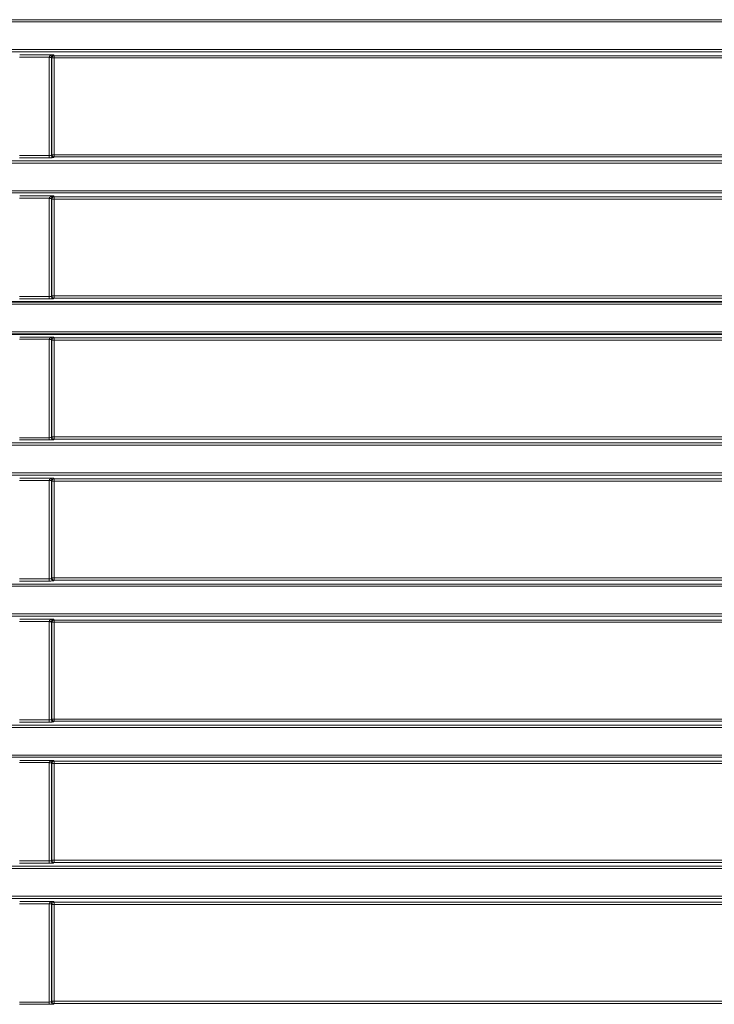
# Model space of a CAD drawing. Header units: millimetres. Extents: x 0 to 1118, y 0 to 864.
# Tile 117 of 256: x 203 to 219, y 467 to 489. Entities that reach past the tile are written whole.
import ezdxf

# ---------------------------------------------------------------- set-up
doc = ezdxf.new("R2010")
doc.units = ezdxf.units.MM

msp = doc.modelspace()

# ---------------------------------------------------------------- linework, layer by layer
at = {"color": 7, "linetype": 'Continuous', "lineweight": 18}
for p, q in [((35.9277, 489.2539), (225.0705, 489.2539)), ((225.0705, 489.204), (35.9277, 489.204)), ((35.9277, 488.5914), (225.0705, 488.5914)), ((225.0705, 488.5414), (35.9277, 488.5414)), ((203.8268, 488.4244), (203.1732, 488.4244)), ((203.1749, 488.4743), (203.9216, 488.4743)), ((203.8766, 488.4194), (203.8267, 488.4194)), ((203.8267, 486.2459), (203.8267, 488.4194)), ((203.8766, 488.4219), (203.8268, 488.4244)), ((203.8893, 488.4067), (203.8766, 488.4194)), ((203.8766, 488.4194), (203.8766, 486.2509)), ((203.8893, 486.2636), (203.8893, 488.4067)), ((203.9392, 488.4067), (203.8893, 488.4067)), ((203.9216, 488.4743), (203.9392, 488.4567)), ((203.9392, 488.4567), (223.4935, 488.4567)), ((203.9392, 488.4567), (203.9392, 488.4067)), ((203.9392, 488.4067), (203.9392, 486.2636)), ((223.4935, 488.4067), (203.9392, 488.4067)), ((35.9277, 486.1289), (225.0705, 486.1289)), ((203.1732, 486.2459), (203.8267, 486.2459)), ((203.8267, 486.196), (203.1732, 486.196)), ((203.8267, 486.2459), (203.8267, 486.196)), ((203.8766, 486.2509), (203.8893, 486.2636)), ((203.8893, 486.2636), (203.9392, 486.2636)), ((203.9392, 486.2137), (203.9265, 486.201)), ((203.9392, 486.2636), (203.9392, 486.2137)), ((203.9392, 486.2636), (223.4935, 486.2636)), ((223.4935, 486.2137), (203.9392, 486.2137)), ((225.0705, 486.079), (35.9277, 486.079)), ((35.9277, 485.4664), (225.0705, 485.4664)), ((225.0705, 485.4164), (35.9277, 485.4164)), ((203.8268, 485.2994), (203.1732, 485.2994)), ((203.1749, 485.3493), (203.9216, 485.3493)), ((203.8267, 483.1209), (203.8267, 485.2944)), ((203.8766, 485.2944), (203.8267, 485.2944)), ((203.8766, 485.2969), (203.8268, 485.2994)), ((203.8893, 485.2817), (203.8766, 485.2944)), ((203.8766, 485.2944), (203.8766, 483.1259)), ((203.8893, 483.1386), (203.8893, 485.2817)), ((203.9392, 485.2817), (203.8893, 485.2817)), ((203.9216, 485.3493), (203.9392, 485.3317)), ((203.9392, 485.3317), (223.4935, 485.3317)), ((203.9392, 485.3317), (203.9392, 485.2817)), ((223.4935, 485.2817), (203.9392, 485.2817)), ((203.9392, 485.2817), (203.9392, 483.1386)), ((203.1732, 483.1209), (203.8267, 483.1209)), ((203.8267, 483.071), (203.1732, 483.071)), ((203.8267, 483.1209), (203.8267, 483.071)), ((203.8766, 483.1259), (203.8893, 483.1386)), ((203.8893, 483.1386), (203.9392, 483.1386)), ((203.9392, 483.0887), (203.9265, 483.076)), ((203.9392, 483.1386), (203.9392, 483.0887)), ((203.9392, 483.1386), (223.4935, 483.1386)), ((223.4935, 483.0887), (203.9392, 483.0887)), ((225.0705, 482.954), (141.2761, 482.954)), ((141.2761, 482.3414), (225.0705, 482.3414)), ((203.8268, 482.1744), (203.1732, 482.1744)), ((203.1749, 482.2243), (203.9216, 482.2243)), ((203.8766, 482.1719), (203.8268, 482.1744)), ((203.9216, 482.2243), (203.9392, 482.2067)), ((203.9392, 482.2067), (223.4935, 482.2067)), ((203.9392, 482.2067), (203.9392, 482.1567)), ((203.8766, 482.1694), (203.8267, 482.1694)), ((203.8267, 479.9959), (203.8267, 482.1694)), ((203.8893, 482.1567), (203.8766, 482.1694)), ((203.8766, 482.1694), (203.8766, 480.0009)), ((203.8893, 480.0136), (203.8893, 482.1567)), ((203.9392, 482.1567), (203.8893, 482.1567)), ((203.9392, 482.1567), (203.9392, 480.0136)), ((223.4935, 482.1567), (203.9392, 482.1567)), ((203.1732, 479.9959), (203.8267, 479.9959)), ((203.8267, 479.9959), (203.8267, 479.946)), ((203.8766, 480.0009), (203.8893, 480.0136)), ((203.8893, 480.0136), (203.9392, 480.0136)), ((203.9392, 480.0136), (203.9392, 479.9637)), ((203.9392, 480.0136), (223.4935, 480.0136)), ((35.9277, 479.8789), (225.0705, 479.8789)), ((225.0705, 479.829), (35.9277, 479.829)), ((203.8267, 479.946), (203.1732, 479.946)), ((203.9392, 479.9637), (203.9265, 479.951)), ((223.4935, 479.9637), (203.9392, 479.9637)), ((35.9277, 479.2164), (225.0705, 479.2164)), ((225.0705, 479.1664), (35.9277, 479.1664)), ((203.8268, 479.0494), (203.1732, 479.0494)), ((203.1749, 479.0993), (203.9216, 479.0993)), ((203.8267, 476.8709), (203.8267, 479.0444)), ((203.8766, 479.0444), (203.8267, 479.0444)), ((203.8766, 479.0469), (203.8268, 479.0494)), ((203.8893, 479.0317), (203.8766, 479.0444)), ((203.8766, 479.0444), (203.8766, 476.8759)), ((203.8893, 476.8886), (203.8893, 479.0317)), ((203.9392, 479.0317), (203.8893, 479.0317)), ((203.9216, 479.0993), (203.9392, 479.0817)), ((203.9392, 479.0817), (223.4935, 479.0817)), ((203.9392, 479.0817), (203.9392, 479.0317)), ((203.9392, 479.0317), (203.9392, 476.8886)), ((223.4935, 479.0317), (203.9392, 479.0317)), ((35.9277, 476.7539), (225.0705, 476.7539)), ((203.1732, 476.8709), (203.8267, 476.8709)), ((203.8267, 476.821), (203.1732, 476.821)), ((203.8267, 476.8709), (203.8267, 476.821)), ((203.8766, 476.8759), (203.8893, 476.8886)), ((203.8893, 476.8886), (203.9392, 476.8886)), ((203.9392, 476.8387), (203.9265, 476.826)), ((203.9392, 476.8886), (203.9392, 476.8387)), ((203.9392, 476.8886), (223.4935, 476.8886)), ((223.4935, 476.8387), (203.9392, 476.8387)), ((225.0705, 476.704), (35.9277, 476.704)), ((35.9277, 476.0914), (225.0705, 476.0914)), ((225.0705, 476.0414), (35.9277, 476.0414)), ((203.8268, 475.9244), (203.1732, 475.9244)), ((203.1749, 475.9743), (203.9216, 475.9743)), ((203.8267, 473.7459), (203.8267, 475.9194)), ((203.8766, 475.9194), (203.8267, 475.9194)), ((203.8766, 475.9219), (203.8268, 475.9244)), ((203.8893, 475.9067), (203.8766, 475.9194)), ((203.8766, 475.9194), (203.8766, 473.7509)), ((203.8893, 473.7636), (203.8893, 475.9067)), ((203.9392, 475.9067), (203.8893, 475.9067)), ((203.9216, 475.9743), (203.9392, 475.9567)), ((203.9392, 475.9567), (223.4935, 475.9567)), ((203.9392, 475.9567), (203.9392, 475.9067)), ((223.4935, 475.9067), (203.9392, 475.9067)), ((203.9392, 475.9067), (203.9392, 473.7636)), ((203.1732, 473.7459), (203.8267, 473.7459)), ((203.8267, 473.696), (203.1732, 473.696)), ((203.8267, 473.7459), (203.8267, 473.696)), ((203.8766, 473.7509), (203.8893, 473.7636)), ((203.8893, 473.7636), (203.9392, 473.7636)), ((203.9392, 473.7137), (203.9265, 473.701)), ((203.9392, 473.7636), (203.9392, 473.7137)), ((203.9392, 473.7636), (223.4935, 473.7636)), ((223.4935, 473.7137), (203.9392, 473.7137)), ((35.9277, 473.6289), (225.0705, 473.6289)), ((225.0705, 473.579), (35.9277, 473.579)), ((35.9277, 472.9664), (225.0705, 472.9664)), ((225.0705, 472.9164), (35.9277, 472.9164)), ((203.8268, 472.7994), (203.1732, 472.7994)), ((203.1749, 472.8493), (203.9216, 472.8493)), ((203.8766, 472.7969), (203.8268, 472.7994)), ((203.9216, 472.8493), (203.9392, 472.8317)), ((203.9392, 472.8317), (223.4935, 472.8317)), ((203.9392, 472.8317), (203.9392, 472.7817)), ((203.8267, 470.6209), (203.8267, 472.7944)), ((203.8766, 472.7944), (203.8267, 472.7944)), ((203.8893, 472.7817), (203.8766, 472.7944)), ((203.8766, 472.7944), (203.8766, 470.6259)), ((203.8893, 470.6386), (203.8893, 472.7817)), ((203.9392, 472.7817), (203.8893, 472.7817)), ((223.4935, 472.7817), (203.9392, 472.7817)), ((203.9392, 472.7817), (203.9392, 470.6386)), ((203.1732, 470.6209), (203.8267, 470.6209)), ((203.8267, 470.6209), (203.8267, 470.571)), ((203.8766, 470.6259), (203.8893, 470.6386)), ((203.8893, 470.6386), (203.9392, 470.6386)), ((203.9392, 470.6386), (203.9392, 470.5887)), ((203.9392, 470.6386), (223.4935, 470.6386)), ((35.9277, 470.5039), (225.0705, 470.5039)), ((225.0705, 470.454), (35.9277, 470.454)), ((203.8267, 470.571), (203.1732, 470.571)), ((203.9392, 470.5887), (203.9265, 470.576)), ((223.4935, 470.5887), (203.9392, 470.5887)), ((35.9277, 469.8414), (225.0705, 469.8414)), ((225.0705, 469.7914), (35.9277, 469.7914)), ((203.8268, 469.6744), (203.1732, 469.6744)), ((203.1749, 469.7243), (203.9216, 469.7243)), ((203.8267, 467.4959), (203.8267, 469.6694)), ((203.8766, 469.6694), (203.8267, 469.6694)), ((203.8766, 469.6719), (203.8268, 469.6744)), ((203.8893, 469.6567), (203.8766, 469.6694)), ((203.8766, 469.6694), (203.8766, 467.5009)), ((203.8893, 467.5136), (203.8893, 469.6567)), ((203.9392, 469.6567), (203.8893, 469.6567)), ((203.9216, 469.7243), (203.9392, 469.7067)), ((203.9392, 469.7067), (223.4935, 469.7067)), ((203.9392, 469.7067), (203.9392, 469.6567)), ((223.4935, 469.6567), (203.9392, 469.6567)), ((203.9392, 469.6567), (203.9392, 467.5136)), ((203.1732, 467.4959), (203.8267, 467.4959)), ((203.8267, 467.446), (203.1732, 467.446)), ((203.8267, 467.4959), (203.8267, 467.446)), ((203.8766, 467.5009), (203.8893, 467.5136)), ((203.8893, 467.5136), (203.9392, 467.5136)), ((203.9392, 467.4637), (203.9265, 467.451)), ((203.9392, 467.5136), (203.9392, 467.4637)), ((203.9392, 467.5136), (223.4935, 467.5136)), ((223.4935, 467.4637), (203.9392, 467.4637))]:
    msp.add_line(p, q, dxfattribs=at)
at = {"color": 7, "linetype": 'Continuous', "lineweight": 35}
for p, q in [((141.3112, 483.0039), (225.0705, 483.0039)), ((225.0705, 482.2914), (141.3112, 482.2914))]:
    msp.add_line(p, q, dxfattribs=at)
at = {"color": 7, "linetype": 'Continuous', "lineweight": 18}
for centre, start, end in [((203.9394, 488.4066), 90.1836, 179.8164), ((203.9267, 486.2511), 180.1836, 269.8164), ((203.9394, 486.2638), 180.1836, 269.8164), ((203.9394, 485.2816), 90.1836, 179.8164), ((203.9267, 483.1261), 180.1836, 269.8164), ((203.9394, 483.1388), 180.1836, 269.8164), ((203.9394, 482.1566), 90.1836, 179.8164), ((203.9267, 480.0011), 180.1836, 269.8164), ((203.9394, 480.0138), 180.1836, 269.8164), ((203.9394, 479.0316), 90.1836, 179.8164), ((203.9267, 476.8761), 180.1836, 269.8164), ((203.9394, 476.8888), 180.1836, 269.8164), ((203.9394, 475.9066), 90.1836, 179.8164), ((203.9267, 473.7511), 180.1836, 269.8164), ((203.9394, 473.7638), 180.1836, 269.8164), ((203.9394, 472.7816), 90.1836, 179.8164), ((203.9267, 470.6261), 180.1836, 269.8164), ((203.9394, 470.6388), 180.1836, 269.8164), ((203.9394, 469.6566), 90.1836, 179.8164), ((203.9267, 467.5011), 180.1836, 269.8164), ((203.9394, 467.5138), 180.1836, 269.8164)]:
    msp.add_arc(centre, 0.0501, start, end, dxfattribs=at)
for centre, major_axis, ratio, start_param, end_param in [((203.9268, 488.4192), (0.0709, -0.0709), 0.9972647, 3.8760005, 3.9256213), ((203.9216, 488.4244), (0.0949, 0.0036), 0.5255779, 1.5507681, 3.0692045), ((203.9216, 488.4244), (0.0186, 0.0476), 0.8607595, 0.4263347, 1.9447712), ((203.9268, 488.4192), (-0.0356, 0.0356), 0.9918461, 0.7344078, 0.7840286), ((203.8267, 486.2512), (0.05, 0), 0.1048156, 4.712389, 6.2308254), ((203.8267, 486.2012), (0.1, 0), 0.0524078, 4.712389, 6.2308254), ((203.9268, 485.2942), (0.0709, -0.0709), 0.9972647, 3.8760005, 3.9256213), ((203.9216, 485.2994), (0.0949, 0.0036), 0.5255779, 1.5507681, 3.0692045), ((203.9216, 485.2994), (0.0186, 0.0476), 0.8607595, 0.4263347, 1.9447712), ((203.9268, 485.2942), (-0.0356, 0.0356), 0.9918461, 0.7344078, 0.7840286), ((203.8267, 483.1262), (0.05, 0), 0.1048156, 4.712389, 6.2308254), ((203.8267, 483.0762), (0.1, 0), 0.0524078, 4.712389, 6.2308254), ((203.9268, 482.1692), (0.0709, -0.0709), 0.9972647, 3.8760005, 3.9256213), ((203.9216, 482.1744), (0.0949, 0.0036), 0.5255779, 1.5507681, 3.0692045), ((203.9216, 482.1744), (0.0186, 0.0476), 0.8607595, 0.4263347, 1.9447712), ((203.9268, 482.1692), (-0.0356, 0.0356), 0.9918461, 0.7344078, 0.7840286), ((203.8267, 480.0012), (0.05, 0), 0.1048156, 4.712389, 6.2308254), ((203.8267, 479.9512), (0.1, 0), 0.0524078, 4.712389, 6.2308254), ((203.9268, 479.0442), (0.0709, -0.0709), 0.9972647, 3.8760005, 3.9256213), ((203.9216, 479.0494), (0.0949, 0.0036), 0.5255779, 1.5507681, 3.0692045), ((203.9216, 479.0494), (0.0186, 0.0476), 0.8607595, 0.4263347, 1.9447712), ((203.9268, 479.0442), (-0.0356, 0.0356), 0.9918461, 0.7344078, 0.7840286), ((203.8267, 476.8762), (0.05, 0), 0.1048156, 4.712389, 6.2308254), ((203.8267, 476.8262), (0.1, 0), 0.0524078, 4.712389, 6.2308254), ((203.9268, 475.9192), (0.0709, -0.0709), 0.9972647, 3.8760005, 3.9256213), ((203.9216, 475.9244), (0.0949, 0.0036), 0.5255779, 1.5507681, 3.0692045), ((203.9216, 475.9244), (0.0186, 0.0476), 0.8607595, 0.4263347, 1.9447712), ((203.9268, 475.9192), (-0.0356, 0.0356), 0.9918461, 0.7344078, 0.7840286), ((203.8267, 473.7512), (0.05, 0), 0.1048156, 4.712389, 6.2308254), ((203.8267, 473.7012), (0.1, 0), 0.0524078, 4.712389, 6.2308254), ((203.9268, 472.7942), (0.0709, -0.0709), 0.9972647, 3.8760005, 3.9256213), ((203.9216, 472.7994), (0.0949, 0.0036), 0.5255779, 1.5507681, 3.0692045), ((203.9216, 472.7994), (0.0186, 0.0476), 0.8607595, 0.4263347, 1.9447712), ((203.9268, 472.7942), (-0.0356, 0.0356), 0.9918461, 0.7344078, 0.7840286), ((203.8267, 470.6262), (0.05, 0), 0.1048156, 4.712389, 6.2308254), ((203.8267, 470.5762), (0.1, 0), 0.0524078, 4.712389, 6.2308254), ((203.9268, 469.6692), (0.0709, -0.0709), 0.9972647, 3.8760005, 3.9256213), ((203.9216, 469.6744), (0.0949, 0.0036), 0.5255779, 1.5507681, 3.0692045), ((203.9216, 469.6744), (0.0186, 0.0476), 0.8607595, 0.4263347, 1.9447712), ((203.9268, 469.6692), (-0.0356, 0.0356), 0.9918461, 0.7344078, 0.7840286), ((203.8267, 467.5012), (0.05, 0), 0.1048156, 4.712389, 6.2308254), ((203.8267, 467.4512), (0.1, 0), 0.0524078, 4.712389, 6.2308254)]:
    msp.add_ellipse(centre, major_axis=major_axis, ratio=ratio, start_param=start_param, end_param=end_param, dxfattribs=at)

doc.saveas('drawing.dxf')
